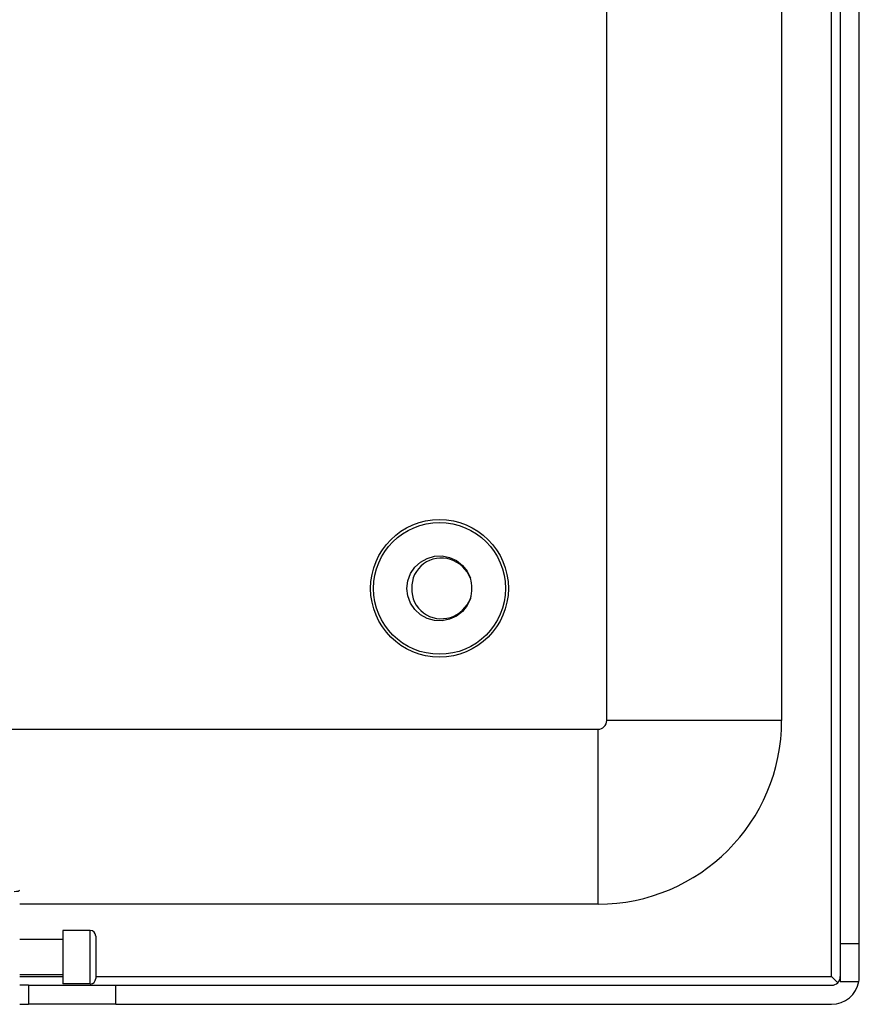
# Model space of a CAD drawing. Header units: inches. Extents: x 20 to 683, y 61 to 320.
# Tile 123 of 204: x 161.15 to 164.15, y 180.78 to 184.29. Entities that reach past the tile are written whole.
import ezdxf

# ---------------------------------------------------------------- set-up
doc = ezdxf.new("R2010")
doc.units = ezdxf.units.IN
doc.header["$MEASUREMENT"] = 0
doc.layers.add('Visible Edges(ANSI)', color=7, linetype='Continuous', lineweight=25)
doc.layers.add('Visible Tangent Edges(ANSI)', color=7, linetype='Continuous', lineweight=25)

msp = doc.modelspace()

# ---------------------------------------------------------------- linework, layer by layer
at = {"layer": 'Visible Edges(ANSI)'}
for p, q in [((164.0828, 210.5947), (164.0828, 180.9917)), ((164.1508, 180.9917), (164.1508, 210.5947)), ((163.8733, 195.5129), (163.8733, 181.7897)), ((163.2483, 181.7897), (163.2483, 195.3509)), ((93.2813, 181.7587), (163.2173, 181.7587)), ((163.2173, 181.1337), (161.1508, 181.1337)), ((161.3044, 181.0392), (161.3044, 180.8483)), ((161.4028, 181.0392), (161.3044, 181.0392)), ((161.3044, 181.0067), (161.1508, 181.0067)), ((161.4225, 181.0195), (161.4225, 180.8679)), ((164.1508, 180.9917), (164.0828, 180.9917)), ((164.0828, 180.9917), (164.0828, 180.8577)), ((164.1508, 180.8747), (164.1508, 180.9917)), ((161.3044, 180.8807), (161.1508, 180.8807)), ((164.0738, 180.8528), (164.0518, 180.8747)), ((164.0828, 180.8577), (164.1494, 180.8577)), ((161.1818, 180.8437), (161.1508, 180.8437)), ((161.1818, 180.8437), (161.4938, 180.8437)), ((161.1818, 180.8437), (161.1818, 180.7757)), ((161.4028, 180.8483), (161.3044, 180.8483)), ((161.4938, 180.8437), (164.0518, 180.8437)), ((161.1508, 180.7757), (161.1818, 180.7757)), ((161.4938, 180.7757), (161.1818, 180.7757)), ((161.4938, 180.7757), (164.0518, 180.7757))]:
    msp.add_line(p, q, dxfattribs=at)
at = {"layer": 'Visible Edges(ANSI)', "flags": 128}
for points in [[(162.7612, 182.2255), (162.7497, 182.2008), (162.7328, 182.1794), (162.7113, 182.1626), (162.6865, 182.1512), (162.6598, 182.1459), (162.6325, 182.147), (162.6063, 182.1545), (162.5825, 182.1678), (162.5625, 182.1864), (162.5473, 182.2091), (162.5379, 182.2346), (162.5347, 182.2617), (162.5379, 182.2888), (162.5473, 182.3144), (162.5625, 182.3371), (162.5825, 182.3556), (162.6063, 182.369), (162.6325, 182.3764), (162.6598, 182.3775), (162.6865, 182.3723), (162.7113, 182.3609), (162.7328, 182.344), (162.7497, 182.3227), (162.7612, 182.2979)], [(162.7612, 182.2979), (162.756, 182.3095), (162.7495, 182.3204), (162.7419, 182.3305), (162.7332, 182.3397), (162.7235, 182.3478), (162.713, 182.3548), (162.7018, 182.3606), (162.69, 182.3651), (162.6777, 182.3682), (162.6652, 182.3699), (162.6525, 182.3701), (162.64, 182.3688), (162.6276, 182.3661), (162.6157, 182.3619), (162.6044, 182.3563), (162.5938, 182.3494), (162.5841, 182.3413), (162.5755, 182.3321), (162.5681, 182.3219), (162.562, 182.3109), (162.5573, 182.2991), (162.5541, 182.2869), (162.5525, 182.2744), (162.5524, 182.2617)], [(162.5524, 182.2617), (162.5524, 182.2491), (162.5541, 182.2366), (162.5572, 182.2244), (162.5619, 182.2127), (162.568, 182.2016), (162.5754, 182.1914), (162.5841, 182.1822), (162.5937, 182.1741), (162.6043, 182.1672), (162.6157, 182.1616), (162.6276, 182.1574), (162.6399, 182.1547), (162.6525, 182.1534), (162.6651, 182.1536), (162.6776, 182.1552), (162.6899, 182.1583), (162.7018, 182.1628), (162.713, 182.1686), (162.7235, 182.1756), (162.7332, 182.1838), (162.7419, 182.193), (162.7495, 182.2031), (162.756, 182.214), (162.7612, 182.2255)]]:
    msp.add_lwpolyline(points, dxfattribs=at)
at = {"layer": 'Visible Edges(ANSI)'}
for radius in [0.2461, 0.2355]:
    msp.add_circle((162.6508, 182.2617), radius, dxfattribs=at)
for centre, radius, start, end in [((162.6508, 182.2617), 0.1161, 341.832, 18.168), ((163.2173, 181.7897), 0.031, 270, 0), ((163.2173, 181.7897), 0.656, 270, 0), ((161.4028, 181.0195), 0.0197, 0, 90), ((161.4028, 180.8679), 0.0197, 270, 0), ((164.0518, 180.8747), 0.031, 270, 0), ((164.0518, 180.8747), 0.099, 270, 350.1123), ((164.0518, 180.8747), 0.099, 350.1123, 0)]:
    msp.add_arc(centre, radius, start, end, dxfattribs=at)
at = {"layer": 'Visible Tangent Edges(ANSI)'}
for p, q in [((164.0518, 180.8747), (164.0518, 210.5947)), ((163.8733, 181.7897), (163.2483, 181.7897)), ((163.2173, 181.1337), (163.2173, 181.7587)), ((161.4028, 180.8483), (161.4028, 181.0392)), ((161.1508, 180.8747), (161.3044, 180.8747)), ((161.4225, 180.8747), (164.0518, 180.8747)), ((161.4938, 180.7757), (161.4938, 180.8437))]:
    msp.add_line(p, q, dxfattribs=at)
msp.add_ellipse((161.1312, 181.1836), major_axis=(0.0197, 0), ratio=0.225879, start_param=4.712389, end_param=6.283185, dxfattribs=at)

doc.saveas('drawing.dxf')
